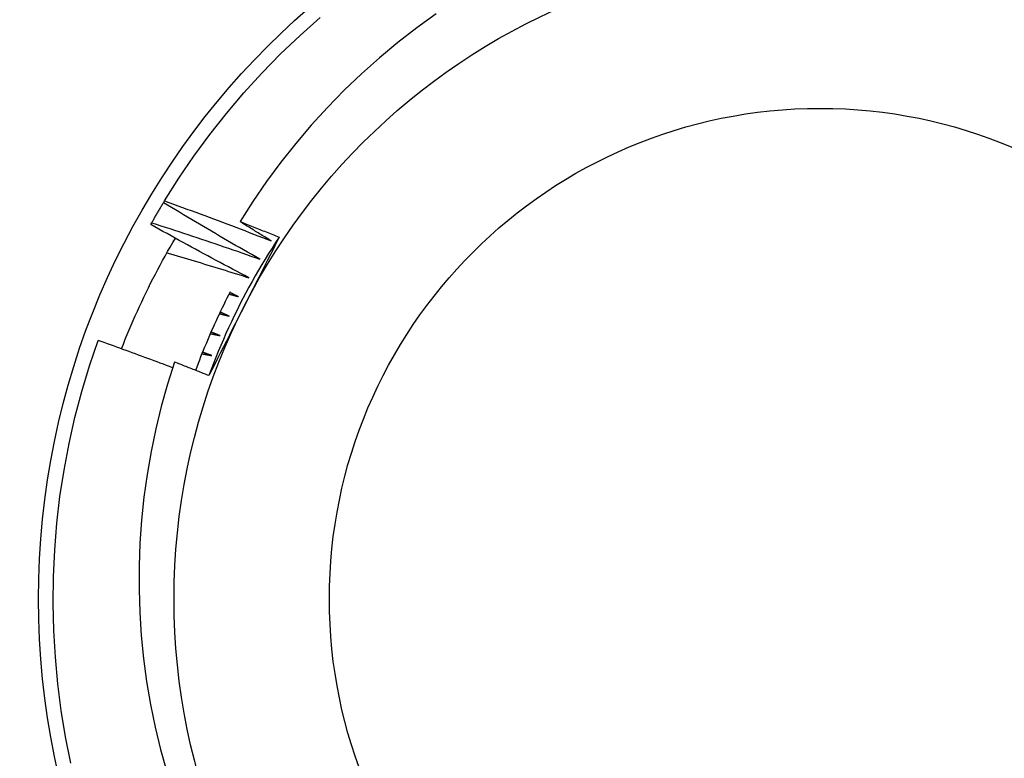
# Model space of a CAD drawing. Header units: inches. Extents: x 40 to 100, y 24.2 to 48.5.
# Tile 16 of 83: x 57.758 to 57.957, y 27.777 to 27.927. Entities that reach past the tile are written whole.
import ezdxf

# ---------------------------------------------------------------- set-up
doc = ezdxf.new("R2010")
doc.units = ezdxf.units.IN
doc.header["$MEASUREMENT"] = 0
doc.layers.add('Visible Edges(ANSI)', color=7, linetype='Continuous', lineweight=25)
doc.layers.add('Visible Tangent Edges(ANSI)', color=7, linetype='Continuous', lineweight=25)

msp = doc.modelspace()

# ---------------------------------------------------------------- linework, layer by layer
at = {"layer": 'Visible Edges(ANSI)'}
for p, q in [((57.78671862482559, 27.88956866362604), (57.78693072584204, 27.88991901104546)), ((57.78414572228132, 27.88514312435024), (57.78434617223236, 27.88550025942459))]:
    msp.add_line(p, q, dxfattribs=at)
at = {"layer": 'Visible Edges(ANSI)', "flags": 128}
for points in [[(57.78693072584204, 27.88991901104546), (57.7898361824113, 27.89452044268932), (57.79290084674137, 27.89901740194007), (57.79612098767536, 27.90340438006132), (57.79949263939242, 27.9076760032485), (57.80301169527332, 27.91182704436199), (57.80667382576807, 27.91585241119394), (57.81047456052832, 27.91974718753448), (57.81440924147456, 27.92350659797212), (57.81847304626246, 27.92712603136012)], [(57.84202619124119, 27.92789166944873), (57.83808119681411, 27.9250445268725), (57.83423916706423, 27.92206603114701), (57.83050341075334, 27.91895893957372), (57.82687724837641, 27.91572603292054), (57.82336399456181, 27.91237009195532), (57.81996696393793, 27.90889385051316), (57.81668948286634, 27.90530011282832), (57.81353486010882, 27.9015916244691), (57.81050641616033, 27.89777116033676), (57.80761065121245, 27.89384592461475), (57.80485662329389, 27.88982824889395), (57.8022465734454, 27.88572228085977)], [(57.78434617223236, 27.88550025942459), (57.78444256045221, 27.88567120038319), (57.78453915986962, 27.88584201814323), (57.78463598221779, 27.88601271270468), (57.78473300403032, 27.88618328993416), (57.7848302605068, 27.88635373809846), (57.78492771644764, 27.88652406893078), (57.78502539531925, 27.88669427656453), (57.78512328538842, 27.8868643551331), (57.78522139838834, 27.8870343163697), (57.78531971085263, 27.88720414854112), (57.78541824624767, 27.88737385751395), (57.78551699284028, 27.88754344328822), (57.78561596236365, 27.88771290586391), (57.78571513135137, 27.88788223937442), (57.78581452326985, 27.88805144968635), (57.78591412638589, 27.88822053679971), (57.78601395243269, 27.8883894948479), (57.78611397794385, 27.8885583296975), (57.78621422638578, 27.88872703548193), (57.78631467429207, 27.88889561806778), (57.7864153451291, 27.88906406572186), (57.7865162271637, 27.88923239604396), (57.78661732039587, 27.88940059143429), (57.78671862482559, 27.88956866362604)], [(57.80624551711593, 27.878111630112), (57.8054252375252, 27.87857692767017), (57.80460553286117, 27.87904328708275), (57.80378640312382, 27.87951069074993), (57.80296784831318, 27.87997915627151), (57.80214986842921, 27.88044866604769), (57.80133246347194, 27.88091923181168), (57.80051563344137, 27.88139084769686), (57.79969939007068, 27.88186351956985), (57.79888372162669, 27.88233723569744), (57.79806862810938, 27.88281200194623), (57.79725410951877, 27.88328781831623), (57.79644017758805, 27.88376468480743), (57.79562683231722, 27.88424259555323), (57.79481407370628, 27.88472155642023), (57.79400189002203, 27.88520156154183), (57.79319029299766, 27.88568261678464), (57.79237927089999, 27.88616471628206), (57.7915688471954, 27.88664786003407), (57.79075901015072, 27.88713205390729), (57.78994974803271, 27.88761728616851), (57.7891410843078, 27.88810356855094), (57.78833300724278, 27.88859088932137), (57.78752551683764, 27.8890792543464), (57.78671862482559, 27.88956866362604)], [(57.78693072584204, 27.88991901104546), (57.78783695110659, 27.88959449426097), (57.7887428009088, 27.88926883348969), (57.78964827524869, 27.88894202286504), (57.79055336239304, 27.8886140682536), (57.79145808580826, 27.88828495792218), (57.79236241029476, 27.88795470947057), (57.79326637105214, 27.88762330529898), (57.79416993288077, 27.8872907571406), (57.79507311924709, 27.88695705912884), (57.79597591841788, 27.88662221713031), (57.79687833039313, 27.88628622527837), (57.79778035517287, 27.88594908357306), (57.79868200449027, 27.88561079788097), (57.79958326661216, 27.88527135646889), (57.80048416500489, 27.88493076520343), (57.80138467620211, 27.88458901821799), (57.802284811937, 27.88424612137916), (57.80318457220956, 27.88390206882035), (57.80408394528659, 27.88355686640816), (57.8049829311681, 27.88321051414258), (57.80588154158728, 27.88286301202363), (57.80677975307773, 27.88251436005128), (57.80767757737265, 27.88216455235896), (57.80857501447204, 27.88181360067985)], [(57.80403911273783, 27.8743349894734), (57.80320396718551, 27.87477304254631), (57.80236936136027, 27.87521216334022), (57.80153528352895, 27.87565236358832), (57.80070175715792, 27.87609362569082), (57.79986877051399, 27.87653596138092), (57.79903632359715, 27.87697937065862), (57.79820441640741, 27.87742384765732), (57.79737304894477, 27.87786939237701), (57.79654223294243, 27.87831600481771), (57.79571195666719, 27.878763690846), (57.79488222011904, 27.87921243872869), (57.79405303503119, 27.87966225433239), (57.79322440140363, 27.88011314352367), (57.79239630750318, 27.88056508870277), (57.79156876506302, 27.88101810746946), (57.79074177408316, 27.88147218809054), (57.78991533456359, 27.88192733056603), (57.78908944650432, 27.88238354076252), (57.78826410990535, 27.88284081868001), (57.78743931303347, 27.88329915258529), (57.78661509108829, 27.88375855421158), (57.7857914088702, 27.88421901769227), (57.78496828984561, 27.88468053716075), (57.78414572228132, 27.88514312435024)], [(57.78434617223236, 27.88550025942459), (57.78526258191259, 27.88520575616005), (57.78617865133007, 27.88491008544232), (57.78709438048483, 27.88461325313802), (57.78800979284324, 27.88431526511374), (57.78892485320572, 27.88401610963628), (57.78983958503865, 27.88371579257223), (57.79075397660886, 27.88341431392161), (57.79166802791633, 27.883111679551), (57.79258173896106, 27.88280787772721), (57.79349509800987, 27.88250291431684), (57.79440812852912, 27.88219679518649), (57.79532079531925, 27.88188951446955), (57.79623313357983, 27.88158107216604), (57.7971451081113, 27.88127146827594), (57.79805674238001, 27.88096070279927), (57.7989680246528, 27.88064877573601), (57.79987895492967, 27.88033569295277), (57.80078953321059, 27.88002144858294), (57.80169975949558, 27.87970604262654), (57.80260963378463, 27.87938948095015), (57.80351913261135, 27.87907175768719), (57.80442829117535, 27.87875287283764), (57.8053370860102, 27.87843283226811), (57.80624551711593, 27.878111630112)], [(57.8022465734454, 27.88572228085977), (57.80257820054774, 27.88559265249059), (57.8029097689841, 27.88546286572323), (57.80324127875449, 27.8853329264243), (57.80357272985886, 27.8852028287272), (57.80390412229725, 27.88507257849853), (57.80423544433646, 27.88494216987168), (57.80456671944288, 27.88481160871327), (57.8048979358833, 27.88468088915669), (57.80522909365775, 27.88455001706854), (57.80556018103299, 27.88441898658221), (57.80589122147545, 27.88428779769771), (57.80622219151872, 27.88415645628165), (57.806553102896, 27.88402496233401), (57.80688396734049, 27.8838933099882), (57.8072147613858, 27.88376150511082), (57.80754549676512, 27.88362954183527), (57.80787617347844, 27.88349742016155), (57.80820679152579, 27.88336514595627), (57.80853735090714, 27.88323271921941), (57.8088678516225, 27.88310013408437), (57.80919829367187, 27.88296739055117), (57.80952866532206, 27.8828344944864), (57.80985899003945, 27.88270144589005), (57.81018924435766, 27.88256823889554)], [(57.80857501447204, 27.88181360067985), (57.80831058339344, 27.88197517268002), (57.80804621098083, 27.88213686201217), (57.8077818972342, 27.8822986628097), (57.80751765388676, 27.88246057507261), (57.80725348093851, 27.8826225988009), (57.80698936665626, 27.88278473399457), (57.80672532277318, 27.88294698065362), (57.80646134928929, 27.88310934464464), (57.80619743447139, 27.88327181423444), (57.80593357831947, 27.88343439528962), (57.80566979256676, 27.88359709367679), (57.80540607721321, 27.88375989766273), (57.80514242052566, 27.88392281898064), (57.8048788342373, 27.88408584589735), (57.80461531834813, 27.88424899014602), (57.80435186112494, 27.88441223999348), (57.80408846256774, 27.88457560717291), (57.80382514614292, 27.88473907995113), (57.80356187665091, 27.88490267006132), (57.80329868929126, 27.88506637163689), (57.80303556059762, 27.88523017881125), (57.80277250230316, 27.88539410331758), (57.80250950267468, 27.88555813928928), (57.8022465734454, 27.88572228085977)], [(57.7782095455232, 27.8599279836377), (57.77858846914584, 27.86089530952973), (57.77897408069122, 27.86186006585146), (57.77936639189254, 27.86282221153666), (57.77976537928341, 27.86378170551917), (57.78017103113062, 27.86473852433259), (57.78058334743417, 27.86569262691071), (57.78100230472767, 27.86664397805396), (57.78142790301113, 27.86759253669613), (57.78186011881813, 27.86853827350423), (57.78229895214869, 27.86948115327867), (57.78274437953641, 27.87042113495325), (57.78319640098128, 27.87135819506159), (57.78365500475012, 27.87229228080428), (57.78412017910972, 27.87322336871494), (57.78459191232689, 27.87415141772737), (57.78507019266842, 27.87507639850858), (57.78555499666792, 27.87599826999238), (57.78604633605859, 27.87691699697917), (57.78654418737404, 27.87783254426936), (57.78704855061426, 27.87874487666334), (57.78755939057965, 27.87965395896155), (57.78807671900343, 27.88055975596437), (57.788600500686, 27.88146220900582), (57.789130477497, 27.88236084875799)], [(57.81018924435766, 27.88256823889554), (57.80959791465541, 27.88140075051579), (57.80900610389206, 27.88023316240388), (57.8084138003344, 27.87906537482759), (57.80782099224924, 27.87789728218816), (57.80722766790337, 27.87672877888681), (57.80663380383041, 27.87555976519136), (57.80603938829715, 27.87439012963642), (57.80544440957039, 27.87321977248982), (57.80484885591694, 27.87204859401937), (57.80425271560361, 27.8708764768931), (57.80365597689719, 27.86970332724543), (57.80305861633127, 27.86852904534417), (57.80246130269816, 27.86735483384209), (57.80186454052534, 27.86618163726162), (57.80126834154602, 27.86500937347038), (57.80067269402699, 27.86383795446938), (57.80007758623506, 27.86266729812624), (57.79948300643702, 27.86149730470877), (57.79888896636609, 27.86032790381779), (57.79829544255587, 27.85915900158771), (57.79770242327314, 27.85799051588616), (57.79710993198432, 27.85682235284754), (57.79651793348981, 27.85565443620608), (57.7959264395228, 27.8544866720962)], [(57.81018924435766, 27.88256823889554), (57.80946327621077, 27.88147123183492), (57.80874827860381, 27.88036704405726), (57.80804432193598, 27.87925578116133), (57.80735148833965, 27.87813755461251), (57.80666983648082, 27.87701248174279), (57.80599942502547, 27.87588066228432), (57.80534033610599, 27.87474221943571), (57.80469264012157, 27.87359725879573), (57.80405638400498, 27.87244589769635), (57.80343162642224, 27.87128825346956), (57.80281846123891, 27.87012443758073), (57.80221691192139, 27.86895456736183), (57.80162707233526, 27.86777875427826), (57.80104897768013, 27.86659712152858), (57.80048268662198, 27.86540978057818), (57.79992826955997, 27.86421685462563), (57.79938577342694, 27.86301846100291), (57.79885524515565, 27.86181472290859), (57.79833674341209, 27.86060574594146), (57.79783032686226, 27.8593916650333), (57.79733604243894, 27.85817259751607), (57.79685392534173, 27.85694866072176), (57.79638404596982, 27.85571997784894), (57.7959264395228, 27.8544866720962)], [(57.78741989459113, 27.87940719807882), (57.78811435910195, 27.87920346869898), (57.788808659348, 27.87899907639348), (57.78950279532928, 27.87879402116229), (57.7901967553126, 27.87858830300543), (57.79089053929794, 27.87838192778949), (57.79158415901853, 27.87817488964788), (57.79227760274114, 27.877967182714), (57.79297087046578, 27.87775881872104), (57.79366396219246, 27.8775497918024), (57.79435688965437, 27.87734010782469), (57.79504962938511, 27.8771297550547), (57.79574220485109, 27.87691874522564), (57.7964345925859, 27.8767070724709), (57.79712681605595, 27.87649473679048), (57.79781885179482, 27.8762817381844), (57.79851071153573, 27.87606807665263), (57.79920239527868, 27.87585375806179), (57.79989389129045, 27.87563877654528), (57.80058521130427, 27.87542313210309), (57.80127635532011, 27.87520682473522), (57.80196732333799, 27.87498986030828), (57.80265810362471, 27.87477223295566), (57.80334869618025, 27.87455394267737), (57.80403911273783, 27.8743349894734)], [(57.80024707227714, 27.87146391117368), (57.79991420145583, 27.8708202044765), (57.79958480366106, 27.87017472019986), (57.79925887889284, 27.86952747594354), (57.79893642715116, 27.86887848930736), (57.79861747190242, 27.8682277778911), (57.79830202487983, 27.86757536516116), (57.79799008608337, 27.86692126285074), (57.79768166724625, 27.86626549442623), (57.79737676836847, 27.86560807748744), (57.79707541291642, 27.86494903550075), (57.7967776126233, 27.86428838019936), (57.79648335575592, 27.86362613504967), (57.79619266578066, 27.86296231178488), (57.79590554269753, 27.86229694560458), (57.79562200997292, 27.86163004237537), (57.79534205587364, 27.86096161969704), (57.79506570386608, 27.8602917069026), (57.79479295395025, 27.85962032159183), (57.79452381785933, 27.85894747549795), (57.79425829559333, 27.85827319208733), (57.79399641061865, 27.85759749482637), (57.79373815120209, 27.85692039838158), (57.79348354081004, 27.85624192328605), (57.79323257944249, 27.85556209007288)], [(57.80002245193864, 27.8710304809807), (57.80010312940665, 27.87100797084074), (57.80018381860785, 27.87098544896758), (57.80026449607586, 27.87096292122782), (57.80034516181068, 27.87094038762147), (57.80042583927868, 27.87091784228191), (57.80050650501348, 27.87089528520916), (57.80058718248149, 27.87087272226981), (57.80066784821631, 27.87085015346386), (57.80074850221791, 27.87082757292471), (57.80082916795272, 27.87080498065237), (57.80090983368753, 27.87078238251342), (57.80099048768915, 27.87075977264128), (57.80107114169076, 27.87073715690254), (57.80115179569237, 27.8707145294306), (57.80123244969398, 27.87069189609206), (57.80131309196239, 27.87066925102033), (57.80139374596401, 27.87064660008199), (57.80147438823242, 27.87062393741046), (57.80155503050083, 27.87060126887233), (57.80163567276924, 27.870578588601), (57.80171631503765, 27.87055590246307), (57.80179694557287, 27.87053320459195), (57.80187757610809, 27.87051049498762), (57.80195821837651, 27.8704877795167)], [(57.80195821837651, 27.8704877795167), (57.80188431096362, 27.87052343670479), (57.80181041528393, 27.87055910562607), (57.80173653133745, 27.87059478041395), (57.80166263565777, 27.87063046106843), (57.80158875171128, 27.87066615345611), (57.80151487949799, 27.87070185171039), (57.8014410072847, 27.87073756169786), (57.80136713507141, 27.87077327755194), (57.80129326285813, 27.87080899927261), (57.80121940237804, 27.87084473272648), (57.80114553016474, 27.87088047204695), (57.80107168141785, 27.87091622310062), (57.80099782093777, 27.87095198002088), (57.80092397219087, 27.87098774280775), (57.80085013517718, 27.87102351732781), (57.80077628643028, 27.87105929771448), (57.80070244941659, 27.87109508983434), (57.80062861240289, 27.87113088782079), (57.80055478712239, 27.87116669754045), (57.8004809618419, 27.8712025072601), (57.8004071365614, 27.87123833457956), (57.8003333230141, 27.87127416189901), (57.8002594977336, 27.87131000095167), (57.8001856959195, 27.87134585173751)], [(57.79805249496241, 27.86705285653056), (57.7981338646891, 27.86703301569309), (57.79821524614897, 27.86701316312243), (57.79829661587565, 27.86699330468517), (57.79837799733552, 27.86697343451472), (57.7984593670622, 27.86695355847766), (57.79854073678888, 27.86693367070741), (57.79862210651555, 27.86691377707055), (57.79870346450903, 27.8668938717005), (57.79878483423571, 27.86687395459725), (57.79886619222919, 27.8668540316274), (57.79894755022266, 27.86683410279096), (57.79902890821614, 27.86681415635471), (57.79911026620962, 27.86679420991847), (57.7991916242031, 27.86677425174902), (57.79927297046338, 27.86675428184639), (57.79935432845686, 27.86673430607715), (57.79943567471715, 27.86671431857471), (57.79951702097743, 27.86669432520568), (57.79959836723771, 27.86667432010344), (57.79967971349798, 27.86665430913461), (57.79976104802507, 27.86663428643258), (57.79984239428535, 27.86661425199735), (57.79992372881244, 27.86659421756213), (57.80000506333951, 27.8665741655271)], [(57.80000506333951, 27.8665741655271), (57.79993002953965, 27.86660737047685), (57.79985500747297, 27.8666405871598), (57.79977997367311, 27.86667380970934), (57.79970495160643, 27.86670704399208), (57.79962994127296, 27.86674028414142), (57.79955491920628, 27.86677353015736), (57.79947990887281, 27.8668067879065), (57.79940489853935, 27.86684005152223), (57.79932989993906, 27.86687332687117), (57.79925490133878, 27.8669066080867), (57.79917990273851, 27.86693989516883), (57.79910490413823, 27.86697319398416), (57.79902991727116, 27.86700650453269), (57.79895493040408, 27.86703982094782), (57.798879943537, 27.86707314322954), (57.79880496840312, 27.86710647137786), (57.79872999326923, 27.86713981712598), (57.79865501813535, 27.8671731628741), (57.79858005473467, 27.86720652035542), (57.798505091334, 27.86723988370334), (57.79843012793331, 27.86727325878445), (57.79835516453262, 27.86730663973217), (57.79828021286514, 27.86734003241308), (57.79820526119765, 27.86737343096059)], [(57.79621451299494, 27.86301255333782), (57.79629650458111, 27.86299539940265), (57.79637848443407, 27.86297823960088), (57.79646046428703, 27.86296106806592), (57.79654245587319, 27.86294388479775), (57.79662443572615, 27.86292669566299), (57.79670641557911, 27.86290950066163), (57.79678839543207, 27.86289229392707), (57.79687036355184, 27.86287507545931), (57.79695234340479, 27.86285785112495), (57.79703431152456, 27.8628406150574), (57.79711629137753, 27.86282337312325), (57.79719825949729, 27.86280611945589), (57.79728022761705, 27.86278885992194), (57.79736219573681, 27.86277158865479), (57.79744416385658, 27.86275431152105), (57.79752612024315, 27.86273702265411), (57.79760808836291, 27.86271972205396), (57.79769004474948, 27.86270241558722), (57.79777201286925, 27.86268510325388), (57.79785396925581, 27.86266777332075), (57.79793592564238, 27.86265044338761), (57.79801788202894, 27.86263310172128), (57.79809982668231, 27.86261574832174), (57.79818178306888, 27.86259838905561)], [(57.79818178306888, 27.86259838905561), (57.7981056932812, 27.86262910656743), (57.79802961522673, 27.86265982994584), (57.79795353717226, 27.86269057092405), (57.79787745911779, 27.86272131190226), (57.79780139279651, 27.86275206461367), (57.79772532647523, 27.86278282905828), (57.79764926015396, 27.86281359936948), (57.79757319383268, 27.86284437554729), (57.7974971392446, 27.86287516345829), (57.79742108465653, 27.86290595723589), (57.79734503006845, 27.86293676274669), (57.79726898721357, 27.86296757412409), (57.79719293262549, 27.86299839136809), (57.79711688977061, 27.86302922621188), (57.79704085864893, 27.86306006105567), (57.79696481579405, 27.86309090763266), (57.79688878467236, 27.86312176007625), (57.79681275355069, 27.86315262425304), (57.7967367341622, 27.86318349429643), (57.79666070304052, 27.86321437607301), (57.79658468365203, 27.8632452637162), (57.79650867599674, 27.86327616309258), (57.79643265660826, 27.86330706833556), (57.79635664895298, 27.86333797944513)], [(57.76795928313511, 27.7758689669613), (57.76688590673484, 27.78120401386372), (57.7659998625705, 27.78657334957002), (57.76530223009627, 27.79197039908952), (57.76479385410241, 27.79738855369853), (57.76447535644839, 27.80282117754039), (57.76434713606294, 27.80826161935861), (57.76440934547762, 27.81370321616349), (57.76466191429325, 27.81913930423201), (57.7651045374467, 27.82456322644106), (57.76573665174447, 27.82996834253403), (57.76655749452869, 27.83534803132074), (57.76756606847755, 27.84069570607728), (57.7687611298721, 27.84600481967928), (57.77014121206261, 27.85126886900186), (57.77170463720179, 27.85648140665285), (57.7734494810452, 27.86163604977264)], [(57.78857950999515, 27.85607943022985), (57.78795167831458, 27.85631744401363), (57.78732362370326, 27.85655489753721), (57.78669533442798, 27.856791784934), (57.78606682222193, 27.8570281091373), (57.78543807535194, 27.8572638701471), (57.78480910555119, 27.85749906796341), (57.78417991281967, 27.85773370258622), (57.78355049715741, 27.85796777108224), (57.78292084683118, 27.85820127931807), (57.7822909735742, 27.8584342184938), (57.78166087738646, 27.85866659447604), (57.78103057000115, 27.85889840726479), (57.78040002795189, 27.85912965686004), (57.77976926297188, 27.8593603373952), (57.77913827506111, 27.85959045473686), (57.77850707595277, 27.85982000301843), (57.77787564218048, 27.86004898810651), (57.77724399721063, 27.86027741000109), (57.77661212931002, 27.86050526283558), (57.77598003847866, 27.86073255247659), (57.77534772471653, 27.86095927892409), (57.77471519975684, 27.8611854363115), (57.77408245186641, 27.86141102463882), (57.7734494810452, 27.86163604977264)], [(57.79451051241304, 27.85891394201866), (57.79459302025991, 27.85889949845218), (57.79467552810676, 27.8588850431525), (57.79475802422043, 27.85887058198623), (57.79484053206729, 27.85885610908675), (57.79492303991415, 27.85884162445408), (57.79500553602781, 27.85882713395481), (57.79508803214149, 27.85881263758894), (57.79517053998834, 27.85879812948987), (57.79525303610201, 27.85878360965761), (57.79533553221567, 27.85876908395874), (57.79541802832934, 27.85875454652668), (57.7955005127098, 27.85874000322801), (57.79558300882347, 27.85872544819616), (57.79566550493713, 27.8587108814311), (57.7957479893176, 27.85869631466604), (57.79583048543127, 27.85868173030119), (57.79591296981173, 27.85866714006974), (57.7959954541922, 27.85865253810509), (57.79607793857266, 27.85863793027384), (57.79616042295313, 27.85862331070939), (57.7962429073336, 27.85860868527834), (57.79632539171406, 27.8585940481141), (57.79640786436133, 27.85857940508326), (57.7964903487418, 27.85856475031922)], [(57.7964903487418, 27.85856475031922), (57.79641329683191, 27.85859295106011), (57.79633624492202, 27.8586211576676), (57.79625919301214, 27.85864937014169), (57.79618214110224, 27.85867759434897), (57.79610510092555, 27.85870582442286), (57.79602806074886, 27.85873406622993), (57.79595103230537, 27.85876231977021), (57.79587399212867, 27.8587905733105), (57.79579696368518, 27.85881884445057), (57.79571993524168, 27.85884711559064), (57.79564290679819, 27.85887540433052), (57.79556589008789, 27.85890369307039), (57.7954888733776, 27.85893199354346), (57.7954118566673, 27.85896030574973), (57.79533483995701, 27.85898862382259), (57.79525783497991, 27.85901694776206), (57.7951808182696, 27.85904528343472), (57.79510382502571, 27.85907363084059), (57.79502682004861, 27.85910198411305), (57.79494982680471, 27.85913034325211), (57.79487282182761, 27.85915871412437), (57.79479582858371, 27.85918709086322), (57.79471884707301, 27.85921547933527), (57.7946418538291, 27.85924387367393)], [(57.78896357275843, 27.85724126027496), (57.78754602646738, 27.85276681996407), (57.78627847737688, 27.84824094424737), (57.78516457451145, 27.84367502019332), (57.78420689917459, 27.83908038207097), (57.78340585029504, 27.83446104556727), (57.78276181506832, 27.82982102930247), (57.78227518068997, 27.8251643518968), (57.7819463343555, 27.82049503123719), (57.78177568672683, 27.81581708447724), (57.7817636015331, 27.81113453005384), (57.78191048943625, 27.80645138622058), (57.78221673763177, 27.80177167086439), (57.78268273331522, 27.79709940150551), (57.78330854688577, 27.7924407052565), (57.78409223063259, 27.78781138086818), (57.78503238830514, 27.78321721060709), (57.78612782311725, 27.77866214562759), (57.78737735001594, 27.77415013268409)], [(57.7959264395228, 27.8544866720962), (57.79563685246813, 27.85460286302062), (57.79534723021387, 27.85471893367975), (57.79505756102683, 27.85483487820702), (57.79476784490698, 27.85495070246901), (57.79447807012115, 27.85506640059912), (57.79418826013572, 27.85518197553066), (57.79389840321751, 27.85529743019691), (57.79360848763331, 27.85541275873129), (57.79331853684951, 27.8555279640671), (57.79302852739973, 27.85564304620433), (57.79273848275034, 27.85575800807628), (57.79244839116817, 27.85587284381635), (57.79215824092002, 27.85598755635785), (57.79186805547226, 27.85610214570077), (57.79157781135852, 27.85621661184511), (57.79128753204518, 27.85633095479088), (57.79099720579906, 27.85644517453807), (57.79070682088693, 27.85655927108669), (57.79041640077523, 27.85667324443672), (57.79012593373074, 27.85678709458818), (57.78983540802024, 27.85690082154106), (57.78954484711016, 27.85701442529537), (57.78925423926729, 27.85712790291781), (57.78896357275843, 27.85724126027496)]]:
    msp.add_lwpolyline(points, dxfattribs=at)
at = {"layer": 'Visible Edges(ANSI)'}
for radius in [0.3451589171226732, 0.1584645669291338, 0.131]:
    msp.add_circle((57.91985608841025, 27.80920487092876), radius, dxfattribs=at)
at = {"layer": 'Visible Tangent Edges(ANSI)'}
for radius in [0.3308444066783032, 0.099503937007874]:
    msp.add_circle((57.91985608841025, 27.80920487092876), radius, dxfattribs=at)

doc.saveas('drawing.dxf')
